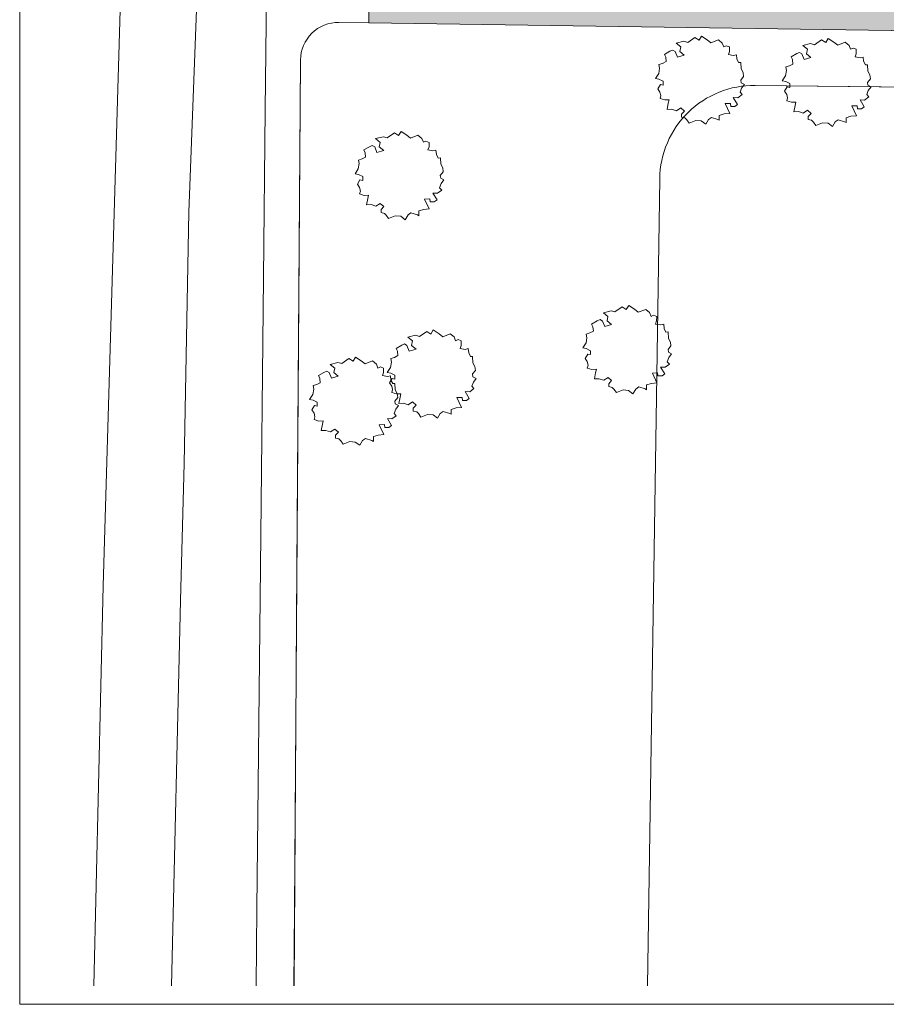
# Model space of a CAD drawing. Header units: millimetres. Extents: x 10 to 777, y -8 to 410.
# Tile 1 of 55: x 10 to 148, y 10 to 166. Entities that reach past the tile are written whole.
import ezdxf
from ezdxf.xclip import XClip

# ---------------------------------------------------------------- set-up
doc = ezdxf.new("R2010")
doc.units = ezdxf.units.MM
doc.header["$MEASUREMENT"] = 0
doc.header["$XCLIPFRAME"] = 0
for name, color, linetype in [('90 Bomen', 7, 'Continuous'), ('90 Terrein omgeving', 7, 'Continuous'), ('90 Terrein omgeving Afdek-arcering', 7, 'Continuous')]:
    doc.layers.add(name, color=color, linetype=linetype)

# ---------------------------------------------------------------- blocks, each defined once
blk = doc.blocks.new('*X3')
at = {"layer": '90 Terrein omgeving Afdek-arcering', "linetype": 'Continuous', "lineweight": 0, "true_color": 0x99a3a6}
blk.add_hatch(color=253, dxfattribs=at).paths.add_polyline_path([(65.55, 172.67), (65.45, 165.67), (188.06, 163.9), (253.07, 12.92), (260.46, 12.92), (244.69, 49.78), (196.02, 163.59), (383.25, 160.89), (383.25, 168.09), (380.32, 168.14), (383.25, 382.48), (383.25, 406.42), (376.92, 406.42), (375.25, 291.58), (373.32, 168.24), (193.27, 170.83), (149.66, 272.01), (92.17, 406.42), (85.21, 406.42), (146.57, 262.94), (185.61, 170.94)])
blk = doc.blocks.new('Drawing_2_1', base_point=(195.73, 190.6))
at = {"layer": '90 Bomen', "color": 1, "linetype": 'Continuous', "lineweight": 0}
for p, q in [((114.2, 162.45), (115.43, 162.76)), ((114.2, 162.45), (115.43, 162.76)), ((114.94, 161.86), (114.2, 162.45)), ((114.94, 161.86), (114.2, 162.45)), ((115.43, 162.76), (116.05, 162.57)), ((115.43, 162.76), (116.05, 162.57)), ((116.05, 162.57), (117.19, 163.36)), ((116.05, 162.57), (117.19, 163.36)), ((117.19, 163.36), (117.85, 162.94)), ((117.19, 163.36), (117.85, 162.94)), ((117.85, 162.94), (118.23, 163.59)), ((117.85, 162.94), (118.23, 163.59)), ((118.23, 163.59), (119.14, 163)), ((118.23, 163.59), (119.14, 163)), ((119.14, 163), (119.74, 162.51)), ((119.14, 163), (119.74, 162.51)), ((119.74, 162.51), (120.93, 162.98)), ((119.74, 162.51), (120.93, 162.98)), ((120.93, 162.98), (121.54, 162.48)), ((120.93, 162.98), (121.54, 162.48)), ((121.54, 162.48), (121.79, 161.87)), ((121.54, 162.48), (121.79, 161.87)), ((136.17, 162.2), (137.31, 162.98)), ((137.31, 162.98), (137.97, 162.57)), ((137.97, 162.57), (138.35, 163.22)), ((138.35, 163.22), (139.26, 162.63)), ((139.26, 162.63), (139.87, 162.14)), ((139.87, 162.14), (141.05, 162.61)), ((141.05, 162.61), (141.66, 162.11)), ((112.34, 160.66), (113.22, 161.17)), ((112.34, 160.66), (113.22, 161.17)), ((113.22, 161.17), (113.67, 161.37)), ((113.22, 161.17), (113.67, 161.37)), ((113.67, 161.37), (114.06, 161.13)), ((113.67, 161.37), (114.06, 161.13)), ((114.06, 161.13), (114.41, 160.24)), ((114.06, 161.13), (114.41, 160.24)), ((114.79, 161.15), (114.94, 161.86)), ((114.79, 161.15), (114.94, 161.86)), ((115.49, 160.56), (114.79, 161.15)), ((115.49, 160.56), (114.79, 161.15)), ((121.79, 161.87), (122.17, 162.06)), ((121.79, 161.87), (122.17, 162.06)), ((122.17, 162.06), (122.68, 161.86)), ((122.17, 162.06), (122.68, 161.86)), ((122.67, 161.13), (122.51, 160.65)), ((122.67, 161.13), (122.51, 160.65)), ((122.68, 161.86), (122.67, 161.13)), ((122.68, 161.86), (122.67, 161.13)), ((133.35, 160.8), (133.8, 161)), ((133.8, 161), (134.18, 160.76)), ((134.33, 162.08), (135.56, 162.39)), ((135.06, 161.49), (134.33, 162.08)), ((134.91, 160.78), (135.06, 161.49)), ((135.56, 162.39), (136.17, 162.2)), ((141.66, 162.11), (141.91, 161.49)), ((141.91, 161.49), (142.29, 161.69)), ((142.29, 161.69), (142.8, 161.49)), ((142.8, 161.49), (142.79, 160.76)), ((112.07, 159.25), (112.61, 159.53)), ((112.07, 159.25), (112.61, 159.53)), ((112.56, 160.22), (112.34, 160.66)), ((112.56, 160.22), (112.34, 160.66)), ((112.61, 159.53), (112.56, 160.22)), ((112.61, 159.53), (112.56, 160.22)), ((114.41, 160.24), (115.49, 160.56)), ((114.41, 160.24), (115.49, 160.56)), ((122.51, 160.65), (123.28, 160.51)), ((122.51, 160.65), (123.28, 160.51)), ((123.28, 160.51), (123.79, 160.63)), ((123.28, 160.51), (123.79, 160.63)), ((123.79, 160.63), (123.86, 159.96)), ((123.79, 160.63), (123.86, 159.96)), ((123.86, 159.96), (124.13, 159.38)), ((123.86, 159.96), (124.13, 159.38)), ((124.13, 159.38), (124.48, 159.4)), ((124.13, 159.38), (124.48, 159.4)), ((124.48, 159.4), (124.54, 158.38)), ((124.48, 159.4), (124.54, 158.38)), ((132.46, 160.29), (133.35, 160.8)), ((132.68, 159.85), (132.46, 160.29)), ((132.74, 159.15), (132.68, 159.85)), ((134.18, 160.76), (134.54, 159.87)), ((134.54, 159.87), (135.62, 160.19)), ((135.62, 160.19), (134.91, 160.78)), ((142.79, 160.76), (142.63, 160.28)), ((142.63, 160.28), (143.41, 160.14)), ((143.41, 160.14), (143.91, 160.26)), ((143.91, 160.26), (143.98, 159.59)), ((143.98, 159.59), (144.25, 159.01)), ((111.46, 157.64), (111.59, 158.49)), ((111.46, 157.64), (111.59, 158.49)), ((111.49, 159.06), (112.07, 159.25)), ((111.49, 159.06), (112.07, 159.25)), ((111.59, 158.49), (111.49, 159.06)), ((111.59, 158.49), (111.49, 159.06)), ((124.54, 158.38), (124.85, 157.8)), ((124.54, 158.38), (124.85, 157.8)), ((124.85, 157.8), (124.93, 157.17)), ((124.85, 157.8), (124.93, 157.17)), ((131.58, 157.27), (131.71, 158.11)), ((131.61, 158.69), (132.19, 158.88)), ((131.71, 158.11), (131.61, 158.69)), ((132.19, 158.88), (132.74, 159.15)), ((144.25, 159.01), (144.61, 159.03)), ((144.61, 159.03), (144.66, 158.01)), ((144.66, 158.01), (144.97, 157.43)), ((110.94, 156.86), (111.46, 157.64)), ((110.94, 156.86), (111.46, 157.64)), ((111.49, 156.75), (110.94, 156.86)), ((111.49, 156.75), (110.94, 156.86)), ((112.14, 156.43), (111.49, 156.75)), ((112.14, 156.43), (111.49, 156.75)), ((112.16, 155.8), (112.14, 156.43)), ((112.16, 155.8), (112.14, 156.43)), ((124.93, 157.17), (124.47, 156.61)), ((124.93, 157.17), (124.47, 156.61)), ((124.47, 156.61), (124.53, 156.18)), ((124.47, 156.61), (124.53, 156.18)), ((124.53, 156.18), (125.05, 155.92)), ((124.53, 156.18), (125.05, 155.92)), ((131.06, 156.49), (131.58, 157.27)), ((131.61, 156.38), (131.06, 156.49)), ((132.27, 156.06), (131.61, 156.38)), ((145.05, 156.8), (144.59, 156.24)), ((144.59, 156.24), (144.66, 155.81)), ((144.97, 157.43), (145.05, 156.8)), ((111.3, 155.2), (111.72, 155.9)), ((111.3, 155.2), (111.72, 155.9)), ((111.64, 154.7), (111.3, 155.2)), ((111.64, 154.7), (111.3, 155.2)), ((111.78, 154.14), (111.64, 154.7)), ((111.78, 154.14), (111.64, 154.7)), ((111.72, 155.9), (112.16, 155.8)), ((111.72, 155.9), (112.16, 155.8)), ((124.6, 155.32), (124.35, 154.67)), ((124.6, 155.32), (124.35, 154.67)), ((124.35, 154.67), (124.7, 154.29)), ((124.35, 154.67), (124.7, 154.29)), ((125.05, 155.92), (124.6, 155.32)), ((125.05, 155.92), (124.6, 155.32)), ((131.42, 154.83), (131.84, 155.53)), ((131.76, 154.33), (131.42, 154.83)), ((131.84, 155.53), (132.28, 155.43)), ((132.28, 155.43), (132.27, 156.06)), ((144.72, 154.95), (144.47, 154.3)), ((144.66, 155.81), (145.17, 155.55)), ((145.17, 155.55), (144.72, 154.95)), ((111.66, 153.68), (111.78, 154.14)), ((111.66, 153.68), (111.78, 154.14)), ((112.4, 153.46), (111.66, 153.68)), ((112.4, 153.46), (111.66, 153.68)), ((113.09, 153.47), (112.4, 153.46)), ((113.09, 153.47), (112.4, 153.46)), ((112.97, 152.93), (113.09, 153.47)), ((112.97, 152.93), (113.09, 153.47)), ((124.01, 153.78), (123.28, 153.83)), ((123.28, 153.83), (123.95, 152.75)), ((124.01, 153.78), (123.28, 153.83)), ((123.28, 153.83), (123.95, 152.75)), ((124.7, 154.29), (124.01, 153.78)), ((124.7, 154.29), (124.01, 153.78)), ((131.9, 153.77), (131.76, 154.33)), ((131.78, 153.31), (131.9, 153.77)), ((132.52, 153.09), (131.78, 153.31)), ((133.22, 153.1), (132.52, 153.09)), ((133.09, 152.56), (133.22, 153.1)), ((144.14, 153.41), (143.4, 153.46)), ((143.4, 153.46), (144.07, 152.38)), ((144.82, 153.92), (144.14, 153.41)), ((144.47, 154.3), (144.82, 153.92)), ((112.78, 151.93), (112.97, 152.93)), ((112.78, 151.93), (112.97, 152.93)), ((113.5, 151.97), (112.78, 151.93)), ((113.5, 151.97), (112.78, 151.93)), ((114.25, 151.73), (113.5, 151.97)), ((114.25, 151.73), (113.5, 151.97)), ((114.95, 152.18), (114.25, 151.73)), ((114.95, 152.18), (114.25, 151.73)), ((115.52, 151.69), (114.95, 152.18)), ((115.52, 151.69), (114.95, 152.18)), ((115.06, 151.19), (115.52, 151.69)), ((115.06, 151.19), (115.52, 151.69)), ((122.82, 152.89), (121.99, 152.87)), ((122.82, 152.89), (121.99, 152.87)), ((121.99, 152.87), (122.72, 151.32)), ((121.99, 152.87), (122.72, 151.32)), ((122.88, 152.43), (122.82, 152.89)), ((122.88, 152.43), (122.82, 152.89)), ((123.52, 152.41), (122.88, 152.43)), ((123.52, 152.41), (122.88, 152.43)), ((123.95, 152.75), (123.52, 152.41)), ((123.95, 152.75), (123.52, 152.41)), ((132.9, 151.56), (133.09, 152.56)), ((133.63, 151.6), (132.9, 151.56)), ((134.37, 151.36), (133.63, 151.6)), ((135.07, 151.81), (134.37, 151.36)), ((135.64, 151.32), (135.07, 151.81)), ((142.94, 152.52), (142.11, 152.5)), ((142.11, 152.5), (142.84, 150.95)), ((143, 152.06), (142.94, 152.52)), ((143.64, 152.04), (143, 152.06)), ((144.07, 152.38), (143.64, 152.04)), ((115.06, 150.73), (115.06, 151.19)), ((115.06, 150.73), (115.06, 151.19)), ((115.6, 150.6), (115.06, 150.73)), ((115.6, 150.6), (115.06, 150.73)), ((115.89, 150.32), (115.6, 150.6)), ((115.89, 150.32), (115.6, 150.6)), ((116.27, 149.78), (115.89, 150.32)), ((116.27, 149.78), (115.89, 150.32)), ((117.33, 150.19), (116.27, 149.78)), ((117.33, 150.19), (116.27, 149.78)), ((118.2, 150.13), (117.33, 150.19)), ((118.2, 150.13), (117.33, 150.19)), ((118.9, 149.6), (118.2, 150.13)), ((118.9, 149.6), (118.2, 150.13)), ((119.34, 150.34), (118.9, 149.6)), ((119.34, 150.34), (118.9, 149.6)), ((119.82, 150.68), (119.34, 150.34)), ((119.82, 150.68), (119.34, 150.34)), ((120.84, 150.35), (119.82, 150.68)), ((120.84, 150.35), (119.82, 150.68)), ((121.06, 150.23), (120.84, 150.35)), ((121.06, 150.23), (120.84, 150.35)), ((121.84, 151.23), (121.06, 151)), ((121.84, 151.23), (121.06, 151)), ((121.06, 151), (121.06, 150.23)), ((121.06, 151), (121.06, 150.23)), ((122.72, 151.32), (121.84, 151.23)), ((122.72, 151.32), (121.84, 151.23)), ((135.18, 150.82), (135.64, 151.32)), ((135.18, 150.35), (135.18, 150.82)), ((135.72, 150.23), (135.18, 150.35)), ((136.01, 149.95), (135.72, 150.23)), ((136.39, 149.41), (136.01, 149.95)), ((139.47, 149.97), (139.02, 149.23)), ((139.94, 150.31), (139.47, 149.97)), ((140.96, 149.98), (139.94, 150.31)), ((141.18, 149.86), (140.96, 149.98)), ((141.96, 150.86), (141.18, 150.63)), ((141.18, 150.63), (141.18, 149.86)), ((142.84, 150.95), (141.96, 150.86)), ((70.15, 147.8), (70.54, 148.46)), ((70.54, 148.46), (71.45, 147.86)), ((137.45, 149.82), (136.39, 149.41)), ((138.32, 149.75), (137.45, 149.82)), ((139.02, 149.23), (138.32, 149.75)), ((66.51, 147.31), (67.74, 147.62)), ((67.24, 146.72), (66.51, 147.31)), ((67.74, 147.62), (68.35, 147.44)), ((68.35, 147.44), (69.49, 148.22)), ((69.49, 148.22), (70.15, 147.8)), ((71.45, 147.86), (72.05, 147.38)), ((72.05, 147.38), (73.23, 147.84)), ((73.23, 147.84), (73.85, 147.34)), ((73.85, 147.34), (74.09, 146.73)), ((74.09, 146.73), (74.47, 146.92)), ((74.47, 146.92), (74.98, 146.72)), ((64.64, 145.52), (65.53, 146.03)), ((64.86, 145.08), (64.64, 145.52)), ((65.53, 146.03), (65.98, 146.23)), ((65.98, 146.23), (66.36, 145.99)), ((66.36, 145.99), (66.72, 145.11)), ((66.72, 145.11), (67.8, 145.42)), ((67.09, 146.01), (67.24, 146.72)), ((67.8, 145.42), (67.09, 146.01)), ((74.98, 146), (74.81, 145.52)), ((74.81, 145.52), (75.59, 145.38)), ((74.98, 146.72), (74.98, 146)), ((75.59, 145.38), (76.09, 145.49)), ((76.09, 145.49), (76.16, 144.82)), ((63.79, 143.92), (64.37, 144.12)), ((63.9, 143.35), (63.79, 143.92)), ((64.37, 144.12), (64.92, 144.39)), ((64.92, 144.39), (64.86, 145.08)), ((76.16, 144.82), (76.44, 144.24)), ((76.44, 144.24), (76.79, 144.26)), ((76.79, 144.26), (76.84, 143.24)), ((63.24, 141.72), (63.76, 142.51)), ((63.76, 142.51), (63.9, 143.35)), ((76.84, 143.24), (77.15, 142.66)), ((77.15, 142.66), (77.23, 142.04)), ((63.79, 141.61), (63.24, 141.72)), ((63.61, 140.07), (64.02, 140.76)), ((64.45, 141.29), (63.79, 141.61)), ((64.02, 140.76), (64.46, 140.66)), ((64.46, 140.66), (64.45, 141.29)), ((77.23, 142.04), (76.77, 141.47)), ((76.77, 141.47), (76.84, 141.04)), ((76.84, 141.04), (77.35, 140.78)), ((77.35, 140.78), (76.9, 140.18)), ((63.94, 139.56), (63.61, 140.07)), ((64.08, 139), (63.94, 139.56)), ((63.96, 138.54), (64.08, 139)), ((77, 139.15), (76.32, 138.64)), ((76.9, 140.18), (76.65, 139.53)), ((76.65, 139.53), (77, 139.15)), ((64.7, 138.32), (63.96, 138.54)), ((65.4, 138.34), (64.7, 138.32)), ((65.08, 136.8), (65.27, 137.8)), ((65.27, 137.8), (65.4, 138.34)), ((75.12, 137.76), (74.29, 137.73)), ((74.29, 137.73), (75.02, 136.18)), ((75.19, 137.3), (75.12, 137.76)), ((76.32, 138.64), (75.58, 138.69)), ((75.58, 138.69), (76.25, 137.61)), ((76.25, 137.61), (75.82, 137.28)), ((65.81, 136.84), (65.08, 136.8)), ((66.56, 136.59), (65.81, 136.84)), ((67.25, 137.04), (66.56, 136.59)), ((67.82, 136.55), (67.25, 137.04)), ((67.36, 136.05), (67.82, 136.55)), ((67.36, 135.59), (67.36, 136.05)), ((74.14, 136.09), (73.36, 135.86)), ((75.02, 136.18), (74.14, 136.09)), ((75.82, 137.28), (75.19, 137.3)), ((67.9, 135.46), (67.36, 135.59)), ((68.19, 135.18), (67.9, 135.46)), ((68.57, 134.64), (68.19, 135.18)), ((69.63, 135.06), (68.57, 134.64)), ((70.5, 134.99), (69.63, 135.06)), ((71.2, 134.46), (70.5, 134.99)), ((71.65, 135.21), (71.2, 134.46)), ((72.12, 135.54), (71.65, 135.21)), ((73.14, 135.22), (72.12, 135.54)), ((73.36, 135.09), (73.14, 135.22)), ((73.36, 135.86), (73.36, 135.09)), ((104.5, 119.83), (105.64, 120.61)), ((105.64, 120.61), (106.3, 120.19)), ((106.3, 120.19), (106.69, 120.85)), ((106.69, 120.85), (107.59, 120.25)), ((102.66, 119.7), (103.89, 120.01)), ((103.39, 119.11), (102.66, 119.7)), ((103.24, 118.4), (103.39, 119.11)), ((103.89, 120.01), (104.5, 119.83)), ((107.59, 120.25), (108.2, 119.77)), ((108.2, 119.77), (109.38, 120.23)), ((109.38, 120.23), (109.99, 119.73)), ((109.99, 119.73), (110.24, 119.12)), ((110.24, 119.12), (110.62, 119.31)), ((110.62, 119.31), (111.13, 119.11)), ((111.13, 119.11), (111.12, 118.39)), ((100.79, 117.91), (101.68, 118.42)), ((101.01, 117.47), (100.79, 117.91)), ((101.07, 116.78), (101.01, 117.47)), ((101.68, 118.42), (102.13, 118.62)), ((102.13, 118.62), (102.51, 118.38)), ((102.51, 118.38), (102.87, 117.5)), ((102.87, 117.5), (103.95, 117.81)), ((103.95, 117.81), (103.24, 118.4)), ((111.12, 118.39), (110.96, 117.91)), ((110.96, 117.91), (111.74, 117.77)), ((111.74, 117.77), (112.24, 117.88)), ((112.24, 117.88), (112.31, 117.21)), ((112.31, 117.21), (112.58, 116.63)), ((71.63, 115.82), (72.86, 116.13)), ((72.36, 115.23), (71.63, 115.82)), ((72.86, 116.13), (73.47, 115.94)), ((73.47, 115.94), (74.61, 116.73)), ((74.61, 116.73), (75.28, 116.31)), ((75.28, 116.31), (75.66, 116.97)), ((75.66, 116.97), (76.57, 116.37)), ((76.57, 116.37), (77.17, 115.88)), ((77.17, 115.88), (78.36, 116.35)), ((78.36, 116.35), (78.97, 115.85)), ((78.97, 115.85), (79.21, 115.24)), ((99.91, 114.9), (100.04, 115.74)), ((99.94, 116.31), (100.52, 116.51)), ((100.04, 115.74), (99.94, 116.31)), ((100.52, 116.51), (101.07, 116.78)), ((112.58, 116.63), (112.94, 116.65)), ((112.94, 116.65), (112.99, 115.63)), ((112.99, 115.63), (113.3, 115.05)), ((69.77, 114.03), (70.65, 114.54)), ((69.99, 113.59), (69.77, 114.03)), ((70.65, 114.54), (71.1, 114.74)), ((71.1, 114.74), (71.48, 114.5)), ((71.48, 114.5), (71.84, 113.61)), ((72.21, 114.52), (72.36, 115.23)), ((72.92, 113.93), (72.21, 114.52)), ((79.21, 115.24), (79.6, 115.43)), ((79.6, 115.43), (80.1, 115.23)), ((80.1, 114.5), (79.93, 114.03)), ((79.93, 114.03), (80.71, 113.88)), ((80.1, 115.23), (80.1, 114.5)), ((99.39, 114.11), (99.91, 114.9)), ((99.94, 114), (99.39, 114.11)), ((113.38, 114.43), (112.92, 113.86)), ((113.3, 115.05), (113.38, 114.43)), ((62.94, 112.01), (63.32, 112.66)), ((63.32, 112.66), (64.23, 112.07)), ((68.91, 112.43), (69.49, 112.62)), ((69.49, 112.62), (70.04, 112.9)), ((70.04, 112.9), (69.99, 113.59)), ((71.84, 113.61), (72.92, 113.93)), ((80.71, 113.88), (81.22, 114)), ((81.22, 114), (81.28, 113.33)), ((81.28, 113.33), (81.56, 112.75)), ((81.56, 112.75), (81.91, 112.77)), ((81.91, 112.77), (81.96, 111.75)), ((99.75, 112.46), (100.17, 113.15)), ((100.09, 111.95), (99.75, 112.46)), ((100.6, 113.68), (99.94, 114)), ((100.17, 113.15), (100.61, 113.05)), ((100.61, 113.05), (100.6, 113.68)), ((113.05, 112.58), (112.8, 111.92)), ((112.92, 113.86), (112.99, 113.44)), ((112.99, 113.44), (113.5, 113.17)), ((113.5, 113.17), (113.05, 112.58)), ((59.29, 111.51), (60.52, 111.83)), ((60.02, 110.93), (59.29, 111.51)), ((59.88, 110.22), (60.02, 110.93)), ((60.52, 111.83), (61.13, 111.64)), ((61.13, 111.64), (62.27, 112.42)), ((62.27, 112.42), (62.94, 112.01)), ((64.23, 112.07), (64.83, 111.58)), ((64.83, 111.58), (66.02, 112.05)), ((66.02, 112.05), (66.63, 111.55)), ((66.63, 111.55), (66.87, 110.93)), ((66.87, 110.93), (67.26, 111.13)), ((67.26, 111.13), (67.77, 110.93)), ((67.77, 110.93), (67.76, 110.2)), ((68.36, 110.23), (68.88, 111.02)), ((68.88, 111.02), (69.02, 111.86)), ((69.02, 111.86), (68.91, 112.43)), ((81.96, 111.75), (82.27, 111.17)), ((82.27, 111.17), (82.35, 110.55)), ((100.23, 111.4), (100.09, 111.95)), ((100.11, 110.93), (100.23, 111.4)), ((100.85, 110.71), (100.11, 110.93)), ((112.47, 111.04), (111.73, 111.08)), ((111.73, 111.08), (112.4, 110.01)), ((113.15, 111.54), (112.47, 111.04)), ((112.8, 111.92), (113.15, 111.54)), ((57.43, 109.72), (58.31, 110.24)), ((57.65, 109.29), (57.43, 109.72)), ((58.31, 110.24), (58.76, 110.44)), ((58.76, 110.44), (59.15, 110.2)), ((59.15, 110.2), (59.5, 109.31)), ((59.5, 109.31), (60.58, 109.63)), ((60.58, 109.63), (59.88, 110.22)), ((67.76, 110.2), (67.6, 109.72)), ((67.6, 109.72), (68.37, 109.58)), ((68.91, 110.12), (68.36, 110.23)), ((68.37, 109.58), (68.88, 109.69)), ((68.88, 109.69), (68.94, 109.02)), ((69.57, 109.8), (68.91, 110.12)), ((69.58, 109.17), (69.57, 109.8)), ((82.35, 110.55), (81.9, 109.98)), ((81.9, 109.98), (81.96, 109.55)), ((81.96, 109.55), (82.47, 109.29)), ((101.55, 110.73), (100.85, 110.71)), ((101.23, 109.19), (101.42, 110.19)), ((101.42, 110.19), (101.55, 110.73)), ((103.4, 109.43), (102.71, 108.98)), ((103.97, 108.94), (103.4, 109.43)), ((111.27, 110.15), (110.44, 110.12)), ((110.44, 110.12), (111.17, 108.57)), ((111.33, 109.69), (111.27, 110.15)), ((111.97, 109.67), (111.33, 109.69)), ((112.4, 110.01), (111.97, 109.67)), ((56.57, 108.13), (57.15, 108.32)), ((56.68, 107.55), (56.57, 108.13)), ((57.15, 108.32), (57.7, 108.59)), ((57.7, 108.59), (57.65, 109.29)), ((68.73, 108.58), (69.14, 109.27)), ((69.06, 108.07), (68.73, 108.58)), ((68.94, 109.02), (69.22, 108.45)), ((69.21, 107.51), (69.06, 108.07)), ((69.14, 109.27), (69.58, 109.17)), ((69.22, 108.45), (69.57, 108.47)), ((69.57, 108.47), (69.63, 107.45)), ((82.02, 108.69), (81.77, 108.04)), ((81.77, 108.04), (82.12, 107.66)), ((82.47, 109.29), (82.02, 108.69)), ((101.96, 109.23), (101.23, 109.19)), ((102.71, 108.98), (101.96, 109.23)), ((103.51, 108.44), (103.97, 108.94)), ((103.51, 107.98), (103.51, 108.44)), ((104.05, 107.85), (103.51, 107.98)), ((104.34, 107.57), (104.05, 107.85)), ((108.27, 107.93), (107.8, 107.6)), ((109.29, 107.61), (108.27, 107.93)), ((110.29, 108.48), (109.51, 108.26)), ((109.51, 108.26), (109.51, 107.48)), ((111.17, 108.57), (110.29, 108.48)), ((56.02, 105.93), (56.54, 106.71)), ((56.54, 106.71), (56.68, 107.55)), ((69.08, 107.05), (69.21, 107.51)), ((69.82, 106.83), (69.08, 107.05)), ((70.01, 106.24), (69.56, 105.68)), ((69.63, 107.45), (69.93, 106.87)), ((70.52, 106.85), (69.82, 106.83)), ((69.93, 106.87), (70.01, 106.24)), ((70.21, 105.31), (70.39, 106.3)), ((70.39, 106.3), (70.52, 106.85)), ((80.24, 106.27), (79.41, 106.24)), ((79.41, 106.24), (80.14, 104.69)), ((80.31, 105.8), (80.24, 106.27)), ((81.44, 107.15), (80.7, 107.2)), ((80.7, 107.2), (81.37, 106.12)), ((82.12, 107.66), (81.44, 107.15)), ((104.72, 107.03), (104.34, 107.57)), ((105.78, 107.45), (104.72, 107.03)), ((106.65, 107.38), (105.78, 107.45)), ((107.35, 106.85), (106.65, 107.38)), ((107.8, 107.6), (107.35, 106.85)), ((109.51, 107.48), (109.29, 107.61)), ((56.57, 105.82), (56.02, 105.93)), ((56.39, 104.27), (56.8, 104.97)), ((57.23, 105.5), (56.57, 105.82)), ((56.8, 104.97), (57.24, 104.87)), ((57.24, 104.87), (57.23, 105.5)), ((69.56, 105.68), (69.62, 105.25)), ((69.62, 105.25), (70.13, 104.99)), ((70.13, 104.99), (69.69, 104.39)), ((70.93, 105.35), (70.21, 105.31)), ((71.68, 105.1), (70.93, 105.35)), ((72.38, 105.55), (71.68, 105.1)), ((72.95, 105.06), (72.38, 105.55)), ((72.48, 104.56), (72.95, 105.06)), ((80.14, 104.69), (79.27, 104.6)), ((80.94, 105.79), (80.31, 105.8)), ((81.37, 106.12), (80.94, 105.79)), ((56.73, 103.77), (56.39, 104.27)), ((56.87, 103.21), (56.73, 103.77)), ((56.74, 102.75), (56.87, 103.21)), ((69.78, 103.36), (69.1, 102.85)), ((69.69, 104.39), (69.43, 103.74)), ((69.43, 103.74), (69.78, 103.36)), ((72.48, 104.1), (72.48, 104.56)), ((73.03, 103.97), (72.48, 104.1)), ((73.31, 103.69), (73.03, 103.97)), ((73.69, 103.15), (73.31, 103.69)), ((74.75, 103.57), (73.69, 103.15)), ((75.62, 103.5), (74.75, 103.57)), ((76.33, 102.97), (75.62, 103.5)), ((76.77, 103.71), (76.33, 102.97)), ((77.24, 104.05), (76.77, 103.71)), ((78.27, 103.73), (77.24, 104.05)), ((78.49, 103.6), (78.27, 103.73)), ((79.27, 104.6), (78.48, 104.37)), ((78.48, 104.37), (78.49, 103.6)), ((57.48, 102.52), (56.74, 102.75)), ((58.18, 102.54), (57.48, 102.52)), ((57.87, 101), (58.05, 102)), ((58.05, 102), (58.18, 102.54)), ((67.9, 101.96), (67.07, 101.94)), ((67.07, 101.94), (67.8, 100.39)), ((67.97, 101.5), (67.9, 101.96)), ((69.1, 102.85), (68.37, 102.9)), ((68.37, 102.9), (69.03, 101.82)), ((69.03, 101.82), (68.6, 101.48)), ((58.59, 101.04), (57.87, 101)), ((59.34, 100.8), (58.59, 101.04)), ((60.04, 101.25), (59.34, 100.8)), ((60.61, 100.76), (60.04, 101.25)), ((60.14, 100.26), (60.61, 100.76)), ((60.15, 99.79), (60.14, 100.26)), ((66.93, 100.29), (66.15, 100.07)), ((66.15, 100.07), (66.15, 99.29)), ((67.8, 100.39), (66.93, 100.29)), ((68.6, 101.48), (67.97, 101.5)), ((60.69, 99.67), (60.15, 99.79)), ((60.97, 99.39), (60.69, 99.67)), ((61.36, 98.85), (60.97, 99.39)), ((62.41, 99.26), (61.36, 98.85)), ((63.28, 99.19), (62.41, 99.26)), ((63.99, 98.67), (63.28, 99.19)), ((64.43, 99.41), (63.99, 98.67)), ((64.91, 99.75), (64.43, 99.41)), ((65.93, 99.42), (64.91, 99.75)), ((66.15, 99.29), (65.93, 99.42))]:
    blk.add_line(p, q, dxfattribs=at)
at = {"layer": '90 Terrein omgeving', "color": 2, "linetype": 'Continuous', "lineweight": 0, "flags": 128}
for points in [[(34.11, 12.92), (35.54, 74.03), (36.13, 95.79), (36.85, 135.65), (38.89, 188.74), (38.67, 196.59), (38.67, 202.62), (38.61, 236.69, -0.36101), (49.99, 247.67), (50.09, 257.74, -0.392218), (39.21, 269.9), (39.48, 289.98), (38.36, 354.19), (36, 406.42)], [(53.55, 12.92), (54.01, 79.3), (54.58, 159.78, -0.416378), (60.66, 165.74), (65.45, 165.67), (65.55, 172.67), (60.64, 172.74, -0.412043), (54.73, 178.78), (54.98, 218.08), (55.15, 247.42), (55.22, 257.42), (55.67, 312.3), (54.24, 345.74), (52.45, 385.25), (51.49, 406.42)], [(34.11, 12.92), (35.54, 74.03), (36.13, 95.79), (36.85, 135.65), (38.89, 188.74), (38.67, 196.59), (38.67, 202.62), (38.61, 236.69, -0.36101), (49.99, 247.67), (49.42, 193.32), (49.32, 183.95), (48.98, 151.86), (48.7, 125.26), (48.22, 79.36), (47.65, 25.19), (47.52, 12.92)], [(13.02, 220.42), (16.96, 219.52, -0.272452), (26.16, 206.84), (26.25, 197.65), (26.3, 192.53), (26.03, 169.55), (23.23, 76.38), (21.76, 12.92)], [(53.5, 12.92), (53.63, 25.03), (54.31, 121.75), (54.58, 159.78, -0.416378), (60.66, 165.74), (65.45, 165.67), (188.06, 163.9), (191.85, 155.04), (126.78, 155.76, 0.414214), (111.61, 140.92), (109.69, 12.92)], [(109.69, 12.92), (111.61, 140.92, -0.414214), (126.78, 155.76), (190.78, 155.05), (227.13, 63.41), (194.07, 63.71, 0.351824), (189.01, 58.77), (188.51, 12.92)]]:
    blk.add_lwpolyline(points, format="xyb", dxfattribs=at)
blk.add_lwpolyline([(46.5, 406.42), (48.03, 371.68), (50.44, 316.46), (50.55, 301.28), (50.09, 257.74), (49.99, 247.67), (49.42, 193.32), (49.32, 183.95), (48.98, 151.86), (48.7, 125.26), (48.22, 79.36), (47.65, 25.19), (47.52, 12.92)], dxfattribs=at)
at = {"layer": '90 Terrein omgeving', "color": 9, "linetype": 'Continuous', "lineweight": 0, "flags": 128}
blk.add_lwpolyline([(253.07, 12.92), (188.06, 163.9), (65.45, 165.67), (65.55, 172.67), (185.61, 170.94), (146.57, 262.94), (85.21, 406.42)], dxfattribs=at)
at = {"layer": '90 Terrein omgeving', "color": 4, "linetype": 'Continuous', "lineweight": 0}
blk.add_blockref('*X3', (0, 0), dxfattribs=at)

msp = doc.modelspace()

# ---------------------------------------------------------------- linework, layer by layer
at = {"color": 1, "linetype": 'Continuous', "lineweight": 0, "flags": 128}
msp.add_lwpolyline([(584, 10), (584, 410), (10, 410), (10, 10)], close=True, dxfattribs=at)

# ---------------------------------------------------------------- next in the draw order: block references
at = {"color": 4, "linetype": 'Continuous', "lineweight": 0}
ref = msp.add_blockref('Drawing_2_1', (195.73, 190.6), dxfattribs=at)
XClip(ref).set_block_clipping_path([(13.0206592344, 12.916219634), (383.2510991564, 406.4150374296)])

doc.saveas('drawing.dxf')
